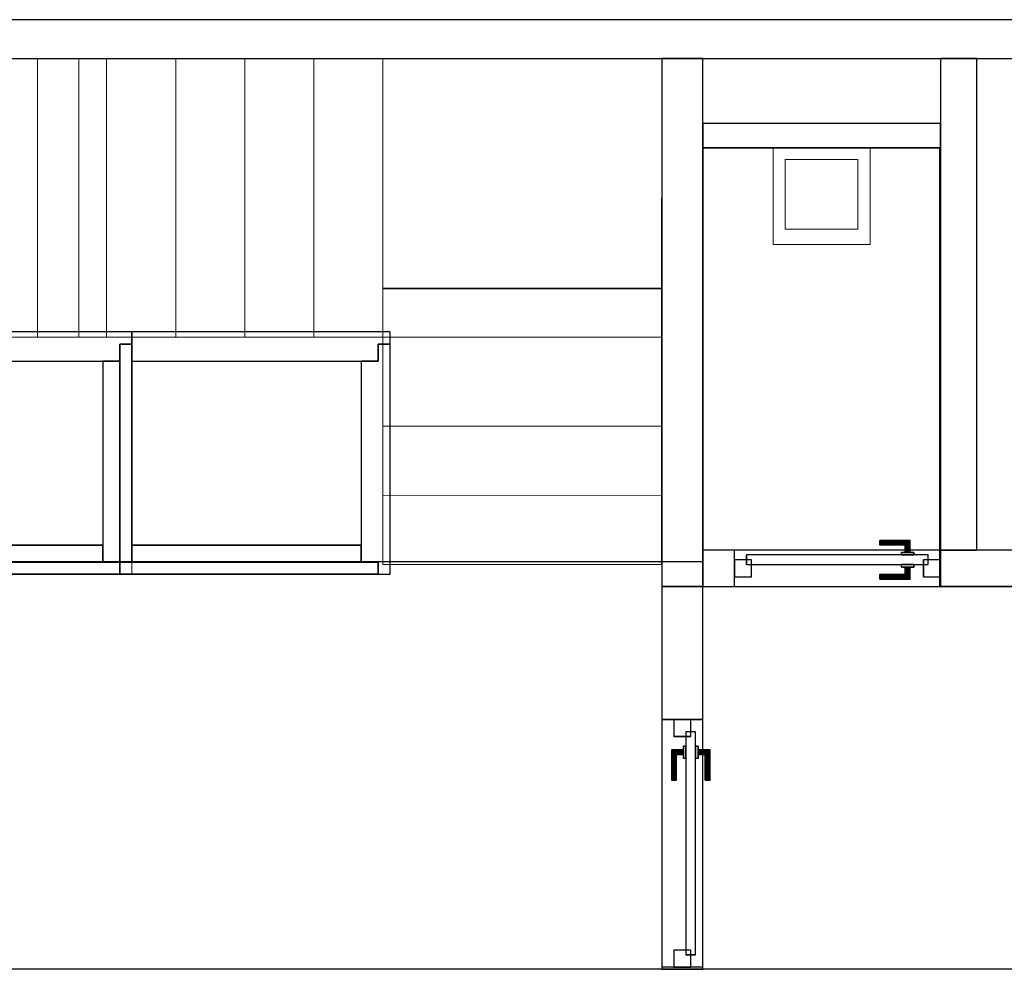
# Model space of a CAD drawing. Header units: metres. Extents: x 397.7 to 427.5, y 12.7 to 28.4.
# Tile 114 of 122: x 413.1 to 417.2, y 24.3 to 28.2. Entities that reach past the tile are written whole.
import ezdxf

# ---------------------------------------------------------------- set-up
doc = ezdxf.new("R2010")
doc.units = ezdxf.units.M
doc.layers.add('01_CARPINTERIA', color=5, linetype='Continuous', lineweight=25, true_color=0x0000ff)
doc.layers.add('01_SUELOS', color=7, linetype='Continuous', lineweight=25, true_color=0x007f00)
for name, color, linetype, lineweight in [('02_MOBILIARIO', 7, 'Continuous', 18), ('A-DETL-____-MBND', 7, 'Continuous', 18), ('A-GENM-____-OTLN', 7, 'Continuous', 18), ('A-WALL-____-MCUT', 7, 'Continuous', 25), ('A-WALL-____-OTLN', 7, 'Continuous', 25), ('S-STRS-____-MCUT', 7, 'Continuous', 18), ('S-STRS-____-OTLN', 7, 'Continuous', 18)]:
    doc.layers.add(name, color=color, linetype=linetype, lineweight=lineweight)

# ---------------------------------------------------------------- blocks, each defined once
blk = doc.blocks.new('Family - LONDR55-XX_ZZ-ARQ-CAA-M3D-Londres55-151201-08_CLI_AIGUA_P5')
at = {"layer": '01_CARPINTERIA', "color": 161, "true_color": 0xaaaaff}
for p, q in [((0.1263, 0.1487), (0.125, 0.15)), ((0.125, 0.15), (0.125, 0.1)), ((0.125, 0.15), (0.1263, 0.1487)), ((0.25, 0.15), (0.125, 0.15)), ((0.13, 0.145), (0.1263, 0.1487)), ((0.1263, 0.1487), (0.1263, 0.1)), ((0.1263, 0.1487), (0.1263, 0.1)), ((0.1263, 0.1487), (0.13, 0.145)), ((0.25, 0.1487), (0.1263, 0.1487)), ((0.25, 0.1487), (0.1263, 0.1487)), ((0.135, 0.14), (0.13, 0.145)), ((0.13, 0.145), (0.13, 0.1)), ((0.13, 0.145), (0.13, 0.1)), ((0.13, 0.145), (0.135, 0.14)), ((0.25, 0.145), (0.13, 0.145)), ((0.25, 0.145), (0.13, 0.145)), ((0.135, 0.1), (0.135, 0.14)), ((0.135, 0.14), (0.135, 0.1)), ((0.135, 0.14), (0.14, 0.135)), ((0.14, 0.135), (0.135, 0.14)), ((0.135, 0.14), (0.25, 0.14)), ((0.25, 0.14), (0.135, 0.14)), ((0.14, 0.135), (0.14, 0.1)), ((0.14, 0.135), (0.1437, 0.1313)), ((0.1437, 0.1313), (0.14, 0.135)), ((0.14, 0.135), (0.14, 0.1)), ((0.25, 0.135), (0.14, 0.135)), ((0.25, 0.135), (0.14, 0.135)), ((0.1437, 0.1313), (0.1437, 0.1)), ((0.1437, 0.1313), (0.145, 0.13)), ((0.145, 0.13), (0.1437, 0.1313)), ((0.1437, 0.1313), (0.1437, 0.1)), ((0.25, 0.1313), (0.1437, 0.1313)), ((0.25, 0.1313), (0.1437, 0.1313)), ((0.145, 0.13), (0.145, 0.1)), ((0.25, 0.13), (0.145, 0.13)), ((0.25, 0.1487), (0.25, 0.15)), ((0.25, 0.15), (0.25, 0.1487)), ((0.25, 0.145), (0.25, 0.1487)), ((0.25, 0.1487), (0.25, 0.145)), ((0.25, 0.145), (0.25, 0.14)), ((0.25, 0.14), (0.25, 0.145)), ((0.25, 0.14), (0.25, 0.135)), ((0.25, 0.135), (0.25, 0.14)), ((0.25, 0.135), (0.25, 0.1313)), ((0.25, 0.1313), (0.25, 0.135)), ((0.25, 0.1313), (0.25, 0.13)), ((0.25, 0.13), (0.25, 0.1313)), ((0.9709, 0.09), (0.05, 0.09)), ((0.05, 0.09), (0.05, 0.05)), ((0.9709, 0.09), (0.05, 0.09)), ((0.05, 0.09), (0.05, 0.05)), ((0.16, 0.1), (0.11, 0.1)), ((0.11, 0.1), (0.16, 0.1)), ((0.11, 0.1), (0.11, 0.09)), ((0.11, 0.09), (0.11, 0.1)), ((0.16, 0.09), (0.11, 0.09)), ((0.11, 0.09), (0.16, 0.09)), ((0.1263, 0.1), (0.125, 0.1)), ((0.125, 0.1), (0.1263, 0.1)), ((0.13, 0.1), (0.1263, 0.1)), ((0.1263, 0.1), (0.13, 0.1)), ((0.135, 0.1), (0.13, 0.1)), ((0.13, 0.1), (0.135, 0.1)), ((0.14, 0.1), (0.135, 0.1)), ((0.135, 0.1), (0.14, 0.1)), ((0.14, 0.1), (0.1437, 0.1)), ((0.1437, 0.1), (0.14, 0.1)), ((0.1437, 0.1), (0.145, 0.1)), ((0.145, 0.1), (0.1437, 0.1)), ((0.16, 0.1), (0.16, 0.09)), ((0.16, 0.1), (0.16, 0.09)), ((0.9709, 0.05), (0.9709, 0.09)), ((0.9709, 0.09), (0.9709, 0.05)), ((0.07, 0.07), (0, 0.07)), ((0, 0.07), (0, 0)), ((0.07, 0.07), (0, 0.07)), ((0, 0.07), (0, 0)), ((0.05, 0.05), (0.9709, 0.05)), ((0.05, 0.05), (0.9709, 0.05)), ((0.07, 0), (0.07, 0.07)), ((0.07, 0.07), (0.07, 0)), ((0.11, 0.05), (0.16, 0.05)), ((0.16, 0.05), (0.11, 0.05)), ((0.11, 0.05), (0.11, 0.04)), ((0.11, 0.04), (0.11, 0.05)), ((0.16, 0.05), (0.16, 0.04)), ((0.16, 0.05), (0.16, 0.04)), ((1.0209, 0.07), (0.9509, 0.07)), ((0.9509, 0.07), (0.9509, 0)), ((1.0209, 0.07), (0.9509, 0.07)), ((0.9509, 0.07), (0.9509, 0)), ((1.0209, 0), (1.0209, 0.07)), ((1.0209, 0.07), (1.0209, 0)), ((0, 0), (0.07, 0)), ((0, 0), (0.07, 0)), ((0.11, 0.04), (0.16, 0.04)), ((0.16, 0.04), (0.11, 0.04)), ((0.1263, 0.04), (0.125, 0.04)), ((0.125, 0.04), (0.1263, 0.04)), ((0.125, 0.04), (0.125, -0.01)), ((0.13, 0.04), (0.1263, 0.04)), ((0.1263, 0.04), (0.13, 0.04)), ((0.1263, 0.04), (0.1263, -0.0087)), ((0.1263, 0.04), (0.1263, -0.0087)), ((0.13, 0.04), (0.135, 0.04)), ((0.135, 0.04), (0.13, 0.04)), ((0.13, 0.04), (0.13, -0.005)), ((0.13, 0.04), (0.13, -0.005)), ((0.135, 0), (0.13, -0.005)), ((0.135, 0.04), (0.14, 0.04)), ((0.14, 0.04), (0.135, 0.04)), ((0.135, 0), (0.135, 0.04)), ((0.135, 0.04), (0.135, 0)), ((0.14, 0.005), (0.135, 0)), ((0.135, 0), (0.14, 0.005)), ((0.25, 0), (0.135, 0)), ((0.135, 0), (0.25, 0)), ((0.14, 0.04), (0.1437, 0.04)), ((0.1437, 0.04), (0.14, 0.04)), ((0.14, 0.04), (0.14, 0.005)), ((0.14, 0.04), (0.14, 0.005)), ((0.1437, 0.0087), (0.14, 0.005)), ((0.14, 0.005), (0.1437, 0.0087)), ((0.14, 0.005), (0.25, 0.005)), ((0.14, 0.005), (0.25, 0.005)), ((0.1437, 0.04), (0.145, 0.04)), ((0.145, 0.04), (0.1437, 0.04)), ((0.1437, 0.04), (0.1437, 0.0087)), ((0.1437, 0.04), (0.1437, 0.0087)), ((0.145, 0.01), (0.1437, 0.0087)), ((0.1437, 0.0087), (0.145, 0.01)), ((0.1437, 0.0087), (0.25, 0.0087)), ((0.1437, 0.0087), (0.25, 0.0087)), ((0.145, 0.04), (0.145, 0.01)), ((0.145, 0.01), (0.25, 0.01)), ((0.25, 0.0087), (0.25, 0.01)), ((0.25, 0.01), (0.25, 0.0087)), ((0.25, 0.005), (0.25, 0.0087)), ((0.25, 0.0087), (0.25, 0.005)), ((0.25, 0.005), (0.25, 0)), ((0.25, 0), (0.25, 0.005)), ((0.25, 0), (0.25, -0.005)), ((0.25, -0.005), (0.25, 0)), ((0.9509, 0), (1.0209, 0)), ((0.9509, 0), (1.0209, 0)), ((0.125, -0.01), (0.1263, -0.0087)), ((0.1263, -0.0087), (0.125, -0.01)), ((0.125, -0.01), (0.25, -0.01)), ((0.1263, -0.0087), (0.13, -0.005)), ((0.13, -0.005), (0.1263, -0.0087)), ((0.1263, -0.0087), (0.25, -0.0087)), ((0.1263, -0.0087), (0.25, -0.0087)), ((0.13, -0.005), (0.135, 0)), ((0.13, -0.005), (0.25, -0.005)), ((0.13, -0.005), (0.25, -0.005)), ((0.25, -0.005), (0.25, -0.0087)), ((0.25, -0.0087), (0.25, -0.005)), ((0.25, -0.0087), (0.25, -0.01)), ((0.25, -0.01), (0.25, -0.0087))]:
    blk.add_line(p, q, dxfattribs=at)
blk = doc.blocks.new('Family - Porta P5-151202-08_CLI_AIGUA_P5')
blk.add_blockref('Family - LONDR55-XX_ZZ-ARQ-CAA-M3D-Londres55-151201-08_CLI_AIGUA_P5', (0, 0))
blk = doc.blocks.new('Family - LONDR55-XX_ZZ-ARQ-CAA-M3D-Londres55-151206-08_CLI_AIGUA_P5')
at = {"layer": '01_CARPINTERIA', "color": 161, "true_color": 0xaaaaff}
for p, q in [((0.6, 0.1487), (0.6, 0.15)), ((0.6, 0.15), (0.6, 0.1487)), ((0.725, 0.15), (0.6, 0.15)), ((0.6, 0.145), (0.6, 0.1487)), ((0.6, 0.1487), (0.6, 0.145)), ((0.7237, 0.1487), (0.6, 0.1487)), ((0.7237, 0.1487), (0.6, 0.1487)), ((0.6, 0.14), (0.6, 0.145)), ((0.6, 0.145), (0.6, 0.14)), ((0.72, 0.145), (0.6, 0.145)), ((0.72, 0.145), (0.6, 0.145)), ((0.6, 0.135), (0.6, 0.14)), ((0.6, 0.14), (0.6, 0.135)), ((0.6, 0.14), (0.715, 0.14)), ((0.715, 0.14), (0.6, 0.14)), ((0.6, 0.135), (0.6, 0.1313)), ((0.6, 0.1313), (0.6, 0.135)), ((0.71, 0.135), (0.6, 0.135)), ((0.71, 0.135), (0.6, 0.135)), ((0.6, 0.1313), (0.6, 0.13)), ((0.6, 0.13), (0.6, 0.1313)), ((0.7063, 0.1313), (0.6, 0.1313)), ((0.7063, 0.1313), (0.6, 0.1313)), ((0.705, 0.13), (0.6, 0.13)), ((0.705, 0.13), (0.7063, 0.1313)), ((0.7063, 0.1313), (0.705, 0.13)), ((0.705, 0.1), (0.705, 0.13)), ((0.7063, 0.1313), (0.71, 0.135)), ((0.71, 0.135), (0.7063, 0.1313)), ((0.7063, 0.1), (0.7063, 0.1313)), ((0.7063, 0.1), (0.7063, 0.1313)), ((0.71, 0.135), (0.715, 0.14)), ((0.715, 0.14), (0.71, 0.135)), ((0.71, 0.1), (0.71, 0.135)), ((0.71, 0.1), (0.71, 0.135)), ((0.72, 0.145), (0.715, 0.14)), ((0.715, 0.14), (0.72, 0.145)), ((0.715, 0.14), (0.715, 0.1)), ((0.715, 0.1), (0.715, 0.14)), ((0.7237, 0.1487), (0.72, 0.145)), ((0.72, 0.145), (0.7237, 0.1487)), ((0.72, 0.1), (0.72, 0.145)), ((0.72, 0.1), (0.72, 0.145)), ((0.725, 0.15), (0.7237, 0.1487)), ((0.7237, 0.1487), (0.725, 0.15)), ((0.7237, 0.1), (0.7237, 0.1487)), ((0.7237, 0.1), (0.7237, 0.1487)), ((0.725, 0.1), (0.725, 0.15)), ((0.8, 0.09), (0.05, 0.09)), ((0.05, 0.09), (0.05, 0.05)), ((0.8, 0.09), (0.05, 0.09)), ((0.05, 0.05), (0.05, 0.09)), ((0.74, 0.1), (0.69, 0.1)), ((0.69, 0.1), (0.74, 0.1)), ((0.69, 0.09), (0.69, 0.1)), ((0.69, 0.09), (0.69, 0.1)), ((0.74, 0.09), (0.69, 0.09)), ((0.69, 0.09), (0.74, 0.09)), ((0.7063, 0.1), (0.705, 0.1)), ((0.705, 0.1), (0.7063, 0.1)), ((0.71, 0.1), (0.7063, 0.1)), ((0.7063, 0.1), (0.71, 0.1)), ((0.715, 0.1), (0.71, 0.1)), ((0.71, 0.1), (0.715, 0.1)), ((0.72, 0.1), (0.715, 0.1)), ((0.715, 0.1), (0.72, 0.1)), ((0.72, 0.1), (0.7237, 0.1)), ((0.7237, 0.1), (0.72, 0.1)), ((0.7237, 0.1), (0.725, 0.1)), ((0.725, 0.1), (0.7237, 0.1)), ((0.74, 0.09), (0.74, 0.1)), ((0.74, 0.1), (0.74, 0.09)), ((0.8, 0.05), (0.8, 0.09)), ((0.8, 0.05), (0.8, 0.09)), ((0.07, 0.07), (0, 0.07)), ((0, 0.07), (0, 0)), ((0.07, 0.07), (0, 0.07)), ((0, 0), (0, 0.07)), ((0.05, 0.05), (0.8, 0.05)), ((0.05, 0.05), (0.8, 0.05)), ((0.07, 0), (0.07, 0.07)), ((0.07, 0), (0.07, 0.07)), ((0.69, 0.05), (0.74, 0.05)), ((0.74, 0.05), (0.69, 0.05)), ((0.69, 0.04), (0.69, 0.05)), ((0.69, 0.04), (0.69, 0.05)), ((0.74, 0.04), (0.74, 0.05)), ((0.74, 0.05), (0.74, 0.04)), ((0.85, 0.07), (0.78, 0.07)), ((0.78, 0.07), (0.78, 0)), ((0.85, 0.07), (0.78, 0.07)), ((0.78, 0), (0.78, 0.07)), ((0.85, 0), (0.85, 0.07)), ((0.85, 0), (0.85, 0.07)), ((0.6, 0.0087), (0.6, 0.01)), ((0.6, 0.01), (0.6, 0.0087)), ((0.6, 0.01), (0.705, 0.01)), ((0.6, 0.005), (0.6, 0.0087)), ((0.6, 0.0087), (0.6, 0.005)), ((0.6, 0.0087), (0.7063, 0.0087)), ((0.6, 0.0087), (0.7063, 0.0087)), ((0.6, 0), (0.6, 0.005)), ((0.6, 0.005), (0.6, 0)), ((0.6, 0.005), (0.71, 0.005)), ((0.6, 0.005), (0.71, 0.005)), ((0.69, 0.04), (0.74, 0.04)), ((0.74, 0.04), (0.69, 0.04)), ((0.7063, 0.04), (0.705, 0.04)), ((0.705, 0.04), (0.7063, 0.04)), ((0.705, 0.01), (0.705, 0.04)), ((0.7063, 0.0087), (0.705, 0.01)), ((0.705, 0.01), (0.7063, 0.0087)), ((0.71, 0.04), (0.7063, 0.04)), ((0.7063, 0.04), (0.71, 0.04)), ((0.7063, 0.0087), (0.7063, 0.04)), ((0.7063, 0.0087), (0.7063, 0.04)), ((0.71, 0.005), (0.7063, 0.0087)), ((0.7063, 0.0087), (0.71, 0.005)), ((0.71, 0.04), (0.715, 0.04)), ((0.715, 0.04), (0.71, 0.04)), ((0.71, 0.005), (0.71, 0.04)), ((0.71, 0.005), (0.71, 0.04)), ((0.715, 0), (0.71, 0.005)), ((0.71, 0.005), (0.715, 0)), ((0.715, 0.04), (0.72, 0.04)), ((0.72, 0.04), (0.715, 0.04)), ((0.715, 0.04), (0.715, 0)), ((0.715, 0), (0.715, 0.04)), ((0.72, 0.04), (0.7237, 0.04)), ((0.7237, 0.04), (0.72, 0.04)), ((0.72, -0.005), (0.72, 0.04)), ((0.72, -0.005), (0.72, 0.04)), ((0.7237, 0.04), (0.725, 0.04)), ((0.725, 0.04), (0.7237, 0.04)), ((0.7237, -0.0087), (0.7237, 0.04)), ((0.7237, -0.0087), (0.7237, 0.04)), ((0.725, -0.01), (0.725, 0.04)), ((0, 0), (0.07, 0)), ((0, 0), (0.07, 0)), ((0.6, -0.005), (0.6, 0)), ((0.6, 0), (0.6, -0.005)), ((0.715, 0), (0.6, 0)), ((0.6, 0), (0.715, 0)), ((0.6, -0.005), (0.6, -0.0087)), ((0.6, -0.0087), (0.6, -0.005)), ((0.6, -0.005), (0.72, -0.005)), ((0.6, -0.005), (0.72, -0.005)), ((0.6, -0.0087), (0.6, -0.01)), ((0.6, -0.01), (0.6, -0.0087)), ((0.6, -0.0087), (0.7237, -0.0087)), ((0.6, -0.0087), (0.7237, -0.0087)), ((0.6, -0.01), (0.725, -0.01)), ((0.715, 0), (0.72, -0.005)), ((0.72, -0.005), (0.715, 0)), ((0.72, -0.005), (0.7237, -0.0087)), ((0.7237, -0.0087), (0.72, -0.005)), ((0.7237, -0.0087), (0.725, -0.01)), ((0.725, -0.01), (0.7237, -0.0087)), ((0.78, 0), (0.85, 0)), ((0.78, 0), (0.85, 0))]:
    blk.add_line(p, q, dxfattribs=at)
blk = doc.blocks.new('Family - Porta P5-151207-08_CLI_AIGUA_P5')
blk.add_blockref('Family - LONDR55-XX_ZZ-ARQ-CAA-M3D-Londres55-151206-08_CLI_AIGUA_P5', (0, 0))
blk = doc.blocks.new('Family - Evans P5-151360-08_CLI_AIGUA_P5')
at = {"layer": 'A-WALL-____-MCUT', "color": 253, "true_color": 0xaaaaaa}
for p, q in [((2.1788, 0.17), (0, 0.17)), ((0, 0.17), (0, 0)), ((2.1788, 0), (2.1788, 0.17)), ((0, 0), (2.1788, 0))]:
    blk.add_line(p, q, dxfattribs=at)
at = {"layer": 'A-WALL-____-OTLN', "color": 253, "true_color": 0xaaaaaa}
for p, q in [((2.1788, 0.17), (0, 0.17)), ((0, 0.17), (0, 0)), ((2.1788, 0), (2.1788, 0.17)), ((0, 0), (2.1788, 0))]:
    blk.add_line(p, q, dxfattribs=at)
at = {"layer": 'A-WALL-____-OTLN', "color": 253, "lineweight": 18, "true_color": 0xaaaaaa}
blk.add_line((0, 0), (2.1788, 0), dxfattribs=at)
blk = doc.blocks.new('Family - Evans P5-151394-08_CLI_AIGUA_P5')
at = {"layer": 'A-WALL-____-MCUT', "color": 253, "true_color": 0xaaaaaa}
for p, q in [((0.13, 0.15), (0, 0.15)), ((0, 0.15), (0, 0)), ((0.13, 0), (0.13, 0.15)), ((0.98, 0.15), (0.98, 0)), ((1.13, 0.15), (0.98, 0.15)), ((1.61, 0.15), (1.13, 0.15)), ((0, 0), (0.13, 0)), ((0.98, 0), (1.61, 0))]:
    blk.add_line(p, q, dxfattribs=at)
at = {"layer": 'A-WALL-____-OTLN', "color": 253, "true_color": 0xaaaaaa}
for p, q in [((0.13, 0.15), (0, 0.15)), ((0, 0.15), (0, 0)), ((0.13, 0), (0.13, 0.15)), ((0.98, 0.15), (0.13, 0.15)), ((0.98, 0.15), (0.13, 0.15)), ((0.98, 0), (0.98, 0.15)), ((1.13, 0.15), (0.98, 0.15)), ((5.06, 0.15), (1.13, 0.15)), ((0, 0), (5.06, 0)), ((0.13, 0), (0.98, 0))]:
    blk.add_line(p, q, dxfattribs=at)
at = {"layer": 'A-WALL-____-OTLN', "color": 253, "lineweight": 18, "true_color": 0xaaaaaa}
blk.add_line((0, 0), (5.06, 0), dxfattribs=at)
blk = doc.blocks.new('Family - Vano porta P5-151400-08_CLI_AIGUA_P5')
at = {"layer": 'A-GENM-____-OTLN', "color": 253, "true_color": 0xaaaaaa}
for p, q in [((416.077, 26.0395), (416.077, 25.8895)), ((416.927, 26.0395), (416.077, 26.0395)), ((416.077, 26.0395), (416.077, 25.8895)), ((416.077, 26.0395), (416.927, 26.0395)), ((416.927, 25.8895), (416.927, 26.0395)), ((416.927, 26.0395), (416.927, 25.8895)), ((416.077, 25.8895), (416.927, 25.8895)), ((416.927, 25.8895), (416.077, 25.8895))]:
    blk.add_line(p, q, dxfattribs=at)
blk = doc.blocks.new('Family - Evans P5-151483-08_CLI_AIGUA_P5')
at = {"layer": 'A-WALL-____-MCUT', "color": 253, "true_color": 0xaaaaaa}
for p, q in [((0.98, 0.1), (0, 0.1)), ((0, 0.1), (0, 0)), ((0.98, 0), (0.98, 0.1)), ((0, 0), (0.98, 0))]:
    blk.add_line(p, q, dxfattribs=at)
at = {"layer": 'A-WALL-____-OTLN', "color": 253, "true_color": 0xaaaaaa}
for p, q in [((0.98, 0.1), (0, 0.1)), ((0, 0.1), (0, 0)), ((0.98, 0), (0.98, 0.1)), ((0, 0), (0.98, 0))]:
    blk.add_line(p, q, dxfattribs=at)
at = {"layer": 'A-WALL-____-OTLN', "color": 253, "lineweight": 18, "true_color": 0xaaaaaa}
blk.add_line((0, 0), (0.98, 0), dxfattribs=at)
blk = doc.blocks.new('Family - Peldaño final-151515-08_CLI_AIGUA_P5')
at = {"layer": 'S-STRS-____-MCUT', "color": 253, "true_color": 0xaaaaaa}
for p, q in [((2.944, 2.0879), (2.5445, 2.0879)), ((2.5445, 2.0879), (2.5445, 0.9379)), ((2.944, 0.9379), (2.944, 2.0879)), ((2.5445, 0.9379), (2.944, 0.9379))]:
    blk.add_line(p, q, dxfattribs=at)
at = {"layer": 'S-STRS-____-OTLN', "color": 253, "true_color": 0xaaaaaa}
for p, q in [((3.799, 2.0879), (2.5445, 2.0879)), ((2.944, 2.0879), (3.229, 2.0879)), ((2.944, 0.9379), (2.944, 2.0879)), ((3.229, 2.0879), (2.944, 2.0879)), ((2.944, 2.0879), (3.229, 2.0879)), ((2.944, 2.0879), (2.944, 0.9379)), ((2.944, 0.9379), (2.944, 2.0879)), ((3.229, 2.0879), (3.514, 2.0879)), ((3.229, 0.9379), (3.229, 2.0879)), ((3.229, 0.9379), (3.229, 2.0879)), ((3.229, 0.9379), (3.229, 2.0879)), ((3.229, 2.0879), (3.229, 0.9379)), ((3.514, 2.0879), (3.229, 2.0879)), ((3.229, 2.0879), (3.514, 2.0879)), ((3.229, 2.0879), (3.229, 0.9379)), ((3.229, 0.9379), (3.229, 2.0879)), ((3.514, 2.0879), (3.799, 2.0879)), ((3.514, 0.9379), (3.514, 2.0879)), ((3.514, 0.9379), (3.514, 2.0879)), ((3.799, 2.0879), (3.514, 2.0879)), ((3.514, 2.0879), (3.799, 2.0879)), ((3.514, 2.0879), (3.514, 0.9379)), ((3.514, 0.9379), (3.514, 2.0879)), ((3.514, 0.9379), (3.514, 2.0879)), ((3.514, 2.0879), (3.514, 0.9379)), ((3.799, 2.0879), (3.799, 0.9379)), ((3.799, 0.9379), (3.799, 2.0879)), ((4.9492, 2.0879), (3.799, 2.0879)), ((3.799, 2.0879), (4.9492, 2.0879)), ((3.799, 2.0879), (3.799, 0.9379)), ((3.799, 0.9379), (3.799, 2.0879)), ((3.799, 0.9379), (3.799, 2.0879)), ((3.799, 2.0879), (3.799, 0.9379)), ((4.9492, 2.0879), (3.799, 2.0879)), ((3.799, 2.0879), (4.9492, 2.0879)), ((3.799, 2.0879), (3.799, 0.9379)), ((3.799, 0.9379), (3.799, 2.0879)), ((4.949, 0.9378), (4.9492, 2.0879)), ((4.9492, 2.0879), (4.949, 0.9378)), ((4.949, 0.9378), (4.9492, 2.0879)), ((4.9492, 2.0879), (4.949, 0.9378)), ((3.7991, 1.1372), (3.7989, 0.0002)), ((3.799, 0.9379), (3.7991, 1.1372)), ((3.7991, 1.1372), (4.9491, 1.1371)), ((4.9489, 0), (4.9491, 1.1371)), ((4.9491, 1.1371), (4.949, 0.9378)), ((2.5445, 0.9379), (3.799, 0.9379)), ((3.229, 0.9379), (2.944, 0.9379)), ((2.944, 0.9379), (3.229, 0.9379)), ((3.229, 0.9379), (2.944, 0.9379)), ((3.514, 0.9379), (3.229, 0.9379)), ((3.229, 0.9379), (3.514, 0.9379)), ((3.514, 0.9379), (3.229, 0.9379)), ((3.799, 0.9379), (3.514, 0.9379)), ((3.514, 0.9379), (3.799, 0.9379)), ((3.799, 0.9379), (3.514, 0.9379)), ((3.799, 0.9379), (4.949, 0.9378)), ((4.949, 0.9378), (3.799, 0.9379)), ((4.949, 0.9378), (3.799, 0.9379)), ((3.799, 0.9379), (4.949, 0.9378)), ((3.799, 0.9379), (3.799, 0.5702)), ((3.799, 0.5702), (3.799, 0.9379)), ((3.799, 0.9379), (4.949, 0.9378)), ((4.949, 0.9378), (3.799, 0.9379)), ((4.949, 0.9378), (3.799, 0.9379)), ((3.799, 0.9379), (3.799, 0.5702)), ((3.799, 0.9379), (4.949, 0.9378)), ((4.949, 0.57), (4.949, 0.9378)), ((4.949, 0.9378), (4.949, 0.57)), ((4.949, 0.57), (4.949, 0.9378)), ((4.949, 0.57), (3.799, 0.5702)), ((3.799, 0.5702), (4.949, 0.57)), ((3.799, 0.5702), (3.799, 0.2852)), ((3.799, 0.2852), (3.799, 0.5702)), ((3.799, 0.5702), (4.949, 0.57)), ((4.949, 0.57), (3.799, 0.5702)), ((3.799, 0.5702), (4.949, 0.57)), ((3.799, 0.5702), (4.949, 0.57)), ((3.799, 0.2852), (3.799, 0.5702)), ((4.949, 0.285), (4.949, 0.57)), ((4.949, 0.57), (4.949, 0.285)), ((4.949, 0.57), (4.949, 0.285)), ((3.7989, 0.0002), (3.799, 0.2852)), ((3.799, 0.2852), (3.7989, 0.0002)), ((3.7989, 0.0002), (3.799, 0.2852)), ((3.799, 0.2852), (4.949, 0.285)), ((4.949, 0.285), (3.799, 0.2852)), ((3.799, 0.2852), (4.949, 0.285)), ((3.799, 0.2852), (4.949, 0.285)), ((4.949, 0.285), (3.799, 0.2852)), ((3.799, 0.2852), (4.949, 0.285)), ((4.949, 0.285), (4.9489, 0)), ((4.9489, 0), (4.949, 0.285)), ((4.949, 0.285), (4.9489, 0)), ((4.9489, 0), (3.7989, 0.0002)), ((3.7989, 0.0002), (4.9489, 0)), ((3.7989, 0.0002), (4.9489, 0)), ((4.9489, 0), (3.7989, 0.0002))]:
    blk.add_line(p, q, dxfattribs=at)
blk = doc.blocks.new('Family - Evans P5-151523-08_CLI_AIGUA_P5')
at = {"layer": 'A-WALL-____-MCUT', "color": 253, "true_color": 0xaaaaaa}
for p, q in [((25.5877, 0.16), (0.0331, 0.16)), ((0, 0), (25.556, 0))]:
    blk.add_line(p, q, dxfattribs=at)
at = {"layer": 'A-WALL-____-OTLN', "color": 253, "true_color": 0xaaaaaa}
for p, q in [((25.5877, 0.16), (0.0331, 0.16)), ((0, 0), (25.556, 0))]:
    blk.add_line(p, q, dxfattribs=at)
at = {"layer": 'A-WALL-____-OTLN', "color": 253, "lineweight": 18, "true_color": 0xaaaaaa}
blk.add_line((0, 0), (25.556, 0), dxfattribs=at)
blk = doc.blocks.new('Family - Evans P5-151594-08_CLI_AIGUA_P5')
at = {"layer": 'A-WALL-____-MCUT', "color": 253, "true_color": 0xaaaaaa}
for p, q in [((0.5498, 0.17), (0, 0.17)), ((0, 0.17), (0, 0)), ((0.5498, 0), (0.5498, 0.17)), ((1.5707, 0.17), (1.5707, 0)), ((1.58, 0.17), (1.5707, 0.17)), ((1.58, 0), (1.58, 0.17)), ((0, 0), (0.5498, 0)), ((1.5707, 0), (1.58, 0))]:
    blk.add_line(p, q, dxfattribs=at)
at = {"layer": 'A-WALL-____-OTLN', "color": 253, "true_color": 0xaaaaaa}
for p, q in [((1.58, 0.17), (0, 0.17)), ((0, 0.17), (0, 0)), ((1.5707, 0.17), (0.5498, 0.17)), ((0.5498, 0.17), (0.5498, 0)), ((1.5707, 0.17), (1.5707, 0)), ((1.58, 0), (1.58, 0.17)), ((0, 0), (1.58, 0)), ((0.5498, 0), (1.5707, 0))]:
    blk.add_line(p, q, dxfattribs=at)
at = {"layer": 'A-WALL-____-OTLN', "color": 253, "lineweight": 18, "true_color": 0xaaaaaa}
blk.add_line((0, 0), (1.58, 0), dxfattribs=at)
blk = doc.blocks.new('Family - Vano porta P5-151596-08_CLI_AIGUA_P5')
at = {"layer": 'A-GENM-____-OTLN', "color": 253, "true_color": 0xaaaaaa}
for p, q in [((415.947, 25.3397), (415.777, 25.3397)), ((415.777, 25.3397), (415.777, 24.3188)), ((415.777, 24.3188), (415.777, 25.3397)), ((415.777, 25.3397), (415.947, 25.3397)), ((415.947, 24.3188), (415.947, 25.3397)), ((415.947, 25.3397), (415.947, 24.3188)), ((415.777, 24.3188), (415.947, 24.3188)), ((415.777, 24.3188), (415.947, 24.3188))]:
    blk.add_line(p, q, dxfattribs=at)
blk = doc.blocks.new('Family - Evans P5-151628-08_CLI_AIGUA_P5')
at = {"layer": 'A-WALL-____-MCUT', "color": 253, "true_color": 0xaaaaaa}
for p, q in [((0, 0.15), (0, 0)), ((2.0288, 0.15), (0, 0.15)), ((2.0288, 0), (2.0288, 0.15)), ((0, 0), (2.0288, 0))]:
    blk.add_line(p, q, dxfattribs=at)
at = {"layer": 'A-WALL-____-OTLN', "color": 253, "true_color": 0xaaaaaa}
for p, q in [((0, 0.15), (0, 0)), ((2.0288, 0.15), (0, 0.15)), ((2.0288, 0), (2.0288, 0.15)), ((0, 0), (2.0288, 0))]:
    blk.add_line(p, q, dxfattribs=at)
at = {"layer": 'A-WALL-____-OTLN', "color": 253, "lineweight": 18, "true_color": 0xaaaaaa}
blk.add_line((0, 0), (2.0288, 0), dxfattribs=at)
blk = doc.blocks.new('Family - Abocador P5-151706-08_CLI_AIGUA_P5')
at = {"layer": 'A-DETL-____-MBND', "color": 253, "true_color": 0xaaaaaa}
for p, q in [((0, 0.4), (0.4, 0.4)), ((0, 0), (0, 0.4)), ((0, 0.4), (0.4, 0.4)), ((0, 0), (0, 0.4)), ((0.4, 0.4), (0.4, 0)), ((0.4, 0.4), (0.4, 0)), ((0.05, 0.35), (0.05, 0.0629)), ((0.05, 0.0629), (0.05, 0.35)), ((0.35, 0.35), (0.05, 0.35)), ((0.05, 0.35), (0.35, 0.35)), ((0.35, 0.0629), (0.35, 0.35)), ((0.35, 0.0629), (0.35, 0.35)), ((0.05, 0.0629), (0.35, 0.0629)), ((0.35, 0.0629), (0.05, 0.0629)), ((0.4, 0), (0, 0)), ((0.4, 0), (0, 0))]:
    blk.add_line(p, q, dxfattribs=at)
blk = doc.blocks.new('Family - Paviment P5-151720-08_CLI_AIGUA_P5')
at = {"layer": '01_SUELOS', "color": 9, "true_color": 0xaad4aa}
for p, q in [((17.6518, 14.5888), (17.6518, 12.8815)), ((17.6518, 12.8815), (17.6518, 14.5888)), ((18.6295, 14.5888), (17.6518, 14.5888)), ((17.6518, 14.5888), (18.6295, 14.5888)), ((18.6295, 12.7788), (18.6295, 14.5888)), ((18.6295, 14.5888), (18.6295, 12.7788)), ((17.6518, 12.8815), (12.3818, 12.8788)), ((12.3818, 12.8788), (17.6518, 12.8815)), ((22.8618, 12.7788), (18.6295, 12.7788)), ((18.6295, 12.7788), (22.8618, 12.7788))]:
    blk.add_line(p, q, dxfattribs=at)
blk = doc.blocks.new('Family - Evans P5-151722-08_CLI_AIGUA_P5')
at = {"layer": 'A-WALL-____-MCUT', "color": 253, "true_color": 0xaaaaaa}
blk.add_line((0, 0), (5.34, 0), dxfattribs=at)
at = {"layer": 'A-WALL-____-OTLN', "color": 253, "true_color": 0xaaaaaa}
blk.add_line((0, 0), (6.62, 0), dxfattribs=at)
at = {"layer": 'A-WALL-____-OTLN', "color": 253, "lineweight": 18, "true_color": 0xaaaaaa}
blk.add_line((0, 0), (6.62, 0), dxfattribs=at)
blk = doc.blocks.new('Family - Escala P4-154404-08_CLI_AIGUA_P5')
at = {"layer": 'S-STRS-____-OTLN', "color": 253, "true_color": 0xaaaaaa}
for p, q in [((3.7989, 2.0879), (0.9489, 2.0879)), ((3.7989, 2.0879), (0.9489, 2.0879)), ((2.374, 2.0879), (2.089, 2.0879)), ((2.089, 2.0879), (2.374, 2.0879)), ((2.089, 2.0879), (2.374, 2.0879)), ((2.374, 2.0879), (2.089, 2.0879)), ((2.659, 2.0879), (2.374, 2.0879)), ((2.374, 2.0879), (2.659, 2.0879)), ((2.374, 2.0879), (2.374, 0.9379)), ((2.374, 0.9379), (2.374, 2.0879)), ((2.374, 0.9379), (2.374, 2.0879)), ((2.374, 2.0879), (2.374, 0.9379)), ((2.374, 2.0879), (2.659, 2.0879)), ((2.374, 2.0879), (2.374, 0.9379)), ((2.374, 2.0879), (2.374, 0.9379)), ((2.374, 2.0879), (2.374, 0.9379)), ((2.659, 2.0879), (2.374, 2.0879)), ((2.374, 2.0879), (2.374, 0.9379)), ((2.659, 0.9379), (2.659, 2.0879)), ((2.659, 2.0879), (2.659, 0.9379)), ((2.944, 2.0879), (2.659, 2.0879)), ((2.659, 2.0879), (2.944, 2.0879)), ((2.659, 2.0879), (2.659, 0.9379)), ((2.659, 0.9379), (2.659, 2.0879)), ((2.659, 2.0879), (2.944, 2.0879)), ((2.659, 2.0879), (2.659, 0.9379)), ((2.659, 2.0879), (2.659, 0.9379)), ((2.659, 2.0879), (2.659, 0.9379)), ((2.944, 2.0879), (2.659, 2.0879)), ((2.659, 2.0879), (2.659, 0.9379)), ((3.229, 2.0879), (2.944, 2.0879)), ((2.944, 2.0879), (3.229, 2.0879)), ((2.944, 2.0879), (2.944, 0.9379)), ((2.944, 0.9379), (2.944, 2.0879)), ((2.944, 0.9379), (2.944, 2.0879)), ((2.944, 2.0879), (2.944, 0.9379)), ((2.944, 2.0879), (3.229, 2.0879)), ((2.944, 2.0879), (2.944, 0.9379)), ((2.944, 2.0879), (2.944, 0.9379)), ((2.944, 2.0879), (2.944, 0.9379)), ((3.229, 2.0879), (2.944, 2.0879)), ((2.944, 2.0879), (2.944, 0.9379)), ((3.229, 0.9379), (3.229, 2.0879)), ((3.229, 2.0879), (3.229, 0.9379)), ((3.514, 2.0879), (3.229, 2.0879)), ((3.229, 2.0879), (3.514, 2.0879)), ((3.229, 2.0879), (3.229, 0.9379)), ((3.229, 0.9379), (3.229, 2.0879)), ((3.229, 2.0879), (3.514, 2.0879)), ((3.229, 2.0879), (3.229, 0.9379)), ((3.229, 2.0879), (3.229, 0.9379)), ((3.229, 2.0879), (3.229, 0.9379)), ((3.514, 2.0879), (3.229, 2.0879)), ((3.229, 2.0879), (3.229, 0.9379)), ((3.799, 2.0879), (3.514, 2.0879)), ((3.514, 2.0879), (3.799, 2.0879)), ((3.514, 2.0879), (3.514, 0.9379)), ((3.514, 0.9379), (3.514, 2.0879)), ((3.514, 0.9379), (3.514, 2.0879)), ((3.514, 2.0879), (3.514, 0.9379)), ((3.799, 2.0879), (3.514, 2.0879)), ((3.514, 2.0879), (3.514, 0.9379)), ((3.514, 2.0879), (3.514, 0.9379)), ((3.514, 2.0879), (3.514, 0.9379)), ((3.799, 2.0879), (3.514, 2.0879)), ((3.514, 2.0879), (3.514, 0.9379)), ((3.799, 2.0879), (3.7989, 2.0879)), ((3.7989, 2.0879), (3.799, 2.0879)), ((3.7989, 2.0879), (3.7989, 0.9379)), ((3.7989, 0.9379), (3.7989, 2.0879)), ((4.9492, 2.0879), (3.799, 2.0879)), ((3.799, 2.0879), (4.9492, 2.0879)), ((3.799, 2.0879), (3.799, 0.9379)), ((3.799, 0.9379), (3.799, 2.0879)), ((4.9492, 2.0879), (3.799, 2.0879)), ((3.799, 2.0879), (4.9492, 2.0879)), ((3.799, 2.0879), (3.799, 0.9379)), ((3.799, 0.9379), (3.799, 2.0879)), ((3.799, 0.9379), (3.799, 2.0879)), ((3.799, 2.0879), (3.799, 0.9379)), ((3.799, 2.0879), (3.799, 0.9379)), ((3.799, 2.0879), (3.799, 0.9379)), ((3.799, 2.0879), (3.799, 0.9379)), ((3.799, 2.0879), (3.799, 0.9379)), ((4.949, 0.9378), (4.9492, 2.0879)), ((4.9492, 2.0879), (4.949, 0.9378)), ((4.949, 0.9378), (4.9492, 2.0879)), ((4.9492, 2.0879), (4.949, 0.9378)), ((3.7991, 1.1403), (3.7989, 0.0002)), ((3.799, 0.9379), (3.7991, 1.1403)), ((3.7991, 1.1403), (4.9491, 1.1401)), ((4.9489, 0), (4.9491, 1.1401)), ((4.9491, 1.1401), (4.949, 0.9378)), ((3.7989, 0.9379), (0.9489, 0.9379)), ((3.7989, 0.9379), (0.9489, 0.9379)), ((2.089, 0.9379), (2.374, 0.9379)), ((2.374, 0.9379), (2.089, 0.9379)), ((2.089, 0.9379), (2.374, 0.9379)), ((2.374, 0.9379), (2.089, 0.9379)), ((2.374, 0.9379), (2.659, 0.9379)), ((2.659, 0.9379), (2.374, 0.9379)), ((2.659, 0.9379), (2.374, 0.9379)), ((2.659, 0.9379), (2.374, 0.9379)), ((2.659, 0.9379), (2.944, 0.9379)), ((2.944, 0.9379), (2.659, 0.9379)), ((2.944, 0.9379), (2.659, 0.9379)), ((2.944, 0.9379), (2.659, 0.9379)), ((2.944, 0.9379), (3.229, 0.9379)), ((3.229, 0.9379), (2.944, 0.9379)), ((2.944, 0.9379), (3.229, 0.9379)), ((3.229, 0.9379), (2.944, 0.9379)), ((3.229, 0.9379), (3.514, 0.9379)), ((3.514, 0.9379), (3.229, 0.9379)), ((3.229, 0.9379), (3.514, 0.9379)), ((3.514, 0.9379), (3.229, 0.9379)), ((3.514, 0.9379), (3.799, 0.9379)), ((3.799, 0.9379), (3.514, 0.9379)), ((3.514, 0.9379), (3.799, 0.9379)), ((3.799, 0.9379), (3.514, 0.9379)), ((3.7989, 0.9379), (3.799, 0.9379)), ((3.7989, 0.9379), (3.799, 0.9379)), ((3.799, 0.9379), (4.949, 0.9378)), ((4.949, 0.9378), (3.799, 0.9379)), ((4.949, 0.9378), (3.799, 0.9379)), ((3.799, 0.9379), (3.799, 0.5702)), ((3.799, 0.9379), (4.949, 0.9378)), ((3.799, 0.9379), (4.949, 0.9378)), ((4.949, 0.9378), (3.799, 0.9379)), ((4.949, 0.9378), (3.799, 0.9379)), ((3.799, 0.9379), (4.949, 0.9378)), ((3.799, 0.9379), (3.799, 0.5702)), ((3.799, 0.5702), (3.799, 0.9379)), ((4.949, 0.57), (4.949, 0.9378)), ((4.949, 0.57), (4.949, 0.9378)), ((4.949, 0.9378), (4.949, 0.57)), ((3.799, 0.5702), (4.949, 0.57)), ((3.799, 0.5702), (4.949, 0.57)), ((3.799, 0.2852), (3.799, 0.5702)), ((3.799, 0.5702), (4.949, 0.57)), ((4.949, 0.57), (3.799, 0.5702)), ((4.949, 0.57), (3.799, 0.5702)), ((3.799, 0.5702), (4.949, 0.57)), ((3.799, 0.5702), (3.799, 0.2852)), ((3.799, 0.2852), (3.799, 0.5702)), ((4.949, 0.57), (4.949, 0.285)), ((4.949, 0.285), (4.949, 0.57)), ((4.949, 0.57), (4.949, 0.285)), ((3.7989, 0.0002), (3.799, 0.2852)), ((3.799, 0.2852), (3.7989, 0.0002)), ((3.7989, 0.0002), (3.799, 0.2852)), ((3.799, 0.2852), (4.949, 0.285)), ((3.799, 0.2852), (4.949, 0.285)), ((4.949, 0.285), (3.799, 0.2852)), ((3.799, 0.2852), (4.949, 0.285)), ((3.799, 0.2852), (4.949, 0.285)), ((4.949, 0.285), (3.799, 0.2852)), ((4.949, 0.285), (4.9489, 0)), ((4.9489, 0), (4.949, 0.285)), ((4.949, 0.285), (4.9489, 0)), ((4.9489, 0), (3.7989, 0.0002)), ((3.7989, 0.0002), (4.9489, 0)), ((3.7989, 0.0002), (4.9489, 0)), ((4.9489, 0), (3.7989, 0.0002))]:
    blk.add_line(p, q, dxfattribs=at)
blk = doc.blocks.new('Family - Envans PB-155415-08_CLI_AIGUA_P5')
at = {"layer": 'A-WALL-____-MCUT', "color": 253, "true_color": 0xaaaaaa}
for p, q in [((0.9849, 0.12), (0.05, 0.12)), ((0.05, 0.12), (0.05, 0.05)), ((0.9849, 0.05), (0.9849, 0.12)), ((1.4949, 0.12), (1.1049, 0.12)), ((1.1049, 0.12), (1.1049, 0.05)), ((1.4949, 0.05), (1.4949, 0.12)), ((0, 0.05), (0, 0)), ((0.05, 0.05), (0, 0.05)), ((1.1049, 0.05), (0.9849, 0.05)), ((1.5649, 0.05), (1.4949, 0.05)), ((1.5649, 0), (1.5649, 0.05)), ((0, 0), (1.5649, 0))]:
    blk.add_line(p, q, dxfattribs=at)
at = {"layer": 'A-WALL-____-OTLN', "color": 253, "true_color": 0xaaaaaa}
for p, q in [((0.05, 0.12), (0.05, 0.05)), ((0.9849, 0.12), (0.05, 0.12)), ((0.9849, 0.05), (0.9849, 0.12)), ((1.1049, 0.12), (1.1049, 0.05)), ((1.4949, 0.12), (1.1049, 0.12)), ((1.4949, 0.05), (1.4949, 0.12)), ((0, 0.05), (0, 0)), ((0.05, 0.05), (0, 0.05)), ((1.1049, 0.05), (0.9849, 0.05)), ((1.5649, 0.05), (1.4949, 0.05)), ((1.5649, 0), (1.5649, 0.05)), ((0, 0), (1.5649, 0))]:
    blk.add_line(p, q, dxfattribs=at)
at = {"layer": 'A-WALL-____-OTLN', "color": 253, "lineweight": 18, "true_color": 0xaaaaaa}
blk.add_line((0, 0), (1.6149, 0), dxfattribs=at)
blk = doc.blocks.new('Family - Envans PB-155440-08_CLI_AIGUA_P5')
at = {"layer": 'A-WALL-____-MCUT', "color": 253, "true_color": 0xaaaaaa}
for p, q in [((0.83, 0.12), (0, 0.12)), ((0, 0.12), (0, 0.05)), ((0.83, 0.05), (0.83, 0.12)), ((0, 0.05), (0, 0)), ((0.9, 0.05), (0, 0.05)), ((0, 0.05), (0.83, 0.05)), ((0.9, 0), (0.9, 0.05)), ((0, 0), (0.9, 0))]:
    blk.add_line(p, q, dxfattribs=at)
at = {"layer": 'A-WALL-____-OTLN', "color": 253, "true_color": 0xaaaaaa}
for p, q in [((0.83, 0.12), (0, 0.12)), ((0, 0.12), (0, 0.05)), ((0.83, 0.05), (0.83, 0.12)), ((0, 0.05), (0, 0)), ((0, 0.05), (0.9, 0.05)), ((0, 0.05), (0.83, 0.05)), ((0.9, 0.05), (0.9, 0)), ((0.9, 0), (0, 0))]:
    blk.add_line(p, q, dxfattribs=at)
at = {"layer": 'A-WALL-____-OTLN', "color": 253, "lineweight": 18, "true_color": 0xaaaaaa}
blk.add_line((-0.05, 0), (0.9, 0), dxfattribs=at)
blk = doc.blocks.new('Family - Envans PB-155580-08_CLI_AIGUA_P5')
at = {"layer": 'A-WALL-____-MCUT', "color": 253, "true_color": 0xaaaaaa}
for p, q in [((1.4449, 0.12), (0.07, 0.12)), ((0.07, 0.12), (0.07, 0.05)), ((1.4449, 0.05), (1.4449, 0.12)), ((0, 0.05), (0, 0)), ((1.5149, 0.05), (0, 0.05)), ((0.07, 0.05), (1.4449, 0.05)), ((1.5149, 0), (1.5149, 0.05)), ((0, 0), (1.5149, 0))]:
    blk.add_line(p, q, dxfattribs=at)
at = {"layer": 'A-WALL-____-OTLN', "color": 253, "true_color": 0xaaaaaa}
for p, q in [((0.07, 0.05), (0.07, 0.12)), ((0.07, 0.12), (1.4449, 0.12)), ((1.4449, 0.12), (1.4449, 0.05)), ((0, 0.05), (1.5149, 0.05)), ((0, 0), (0, 0.05)), ((1.4449, 0.05), (0.07, 0.05)), ((1.5149, 0.05), (1.5149, 0)), ((1.5149, 0), (0, 0))]:
    blk.add_line(p, q, dxfattribs=at)
at = {"layer": 'A-WALL-____-OTLN', "color": 253, "lineweight": 18, "true_color": 0xaaaaaa}
blk.add_line((0, 0), (1.5149, 0), dxfattribs=at)
blk = doc.blocks.new('Family - Envans PB-155632-08_CLI_AIGUA_P5')
at = {"layer": 'A-WALL-____-MCUT', "color": 253, "true_color": 0xaaaaaa}
for p, q in [((1.0656, 0.12), (0.05, 0.12)), ((0.05, 0.12), (0.05, 0.05)), ((1.0656, 0), (1.0656, 0.12)), ((0.05, 0.05), (0, 0.05)), ((0, 0.05), (0, 0)), ((0, 0), (1.0656, 0))]:
    blk.add_line(p, q, dxfattribs=at)
at = {"layer": 'A-WALL-____-OTLN', "color": 253, "true_color": 0xaaaaaa}
for p, q in [((1.0656, 0.12), (0.05, 0.12)), ((0.05, 0.12), (0.05, 0.05)), ((1.0656, 0), (1.0656, 0.12)), ((0, 0.05), (0, 0)), ((0.05, 0.05), (0, 0.05)), ((0, 0), (1.0656, 0))]:
    blk.add_line(p, q, dxfattribs=at)
at = {"layer": 'A-WALL-____-OTLN', "color": 253, "lineweight": 18, "true_color": 0xaaaaaa}
blk.add_line((0, 0), (1.0656, 0), dxfattribs=at)
blk = doc.blocks.new('Family - Envans PB-155780-08_CLI_AIGUA_P5')
at = {"layer": 'A-WALL-____-MCUT', "color": 253, "true_color": 0xaaaaaa}
for p, q in [((0.88, 0.12), (0.05, 0.12)), ((0.05, 0.12), (0.05, 0.05)), ((0.88, 0.05), (0.88, 0.12)), ((0, 0.05), (0, 0)), ((0.05, 0.05), (0, 0.05)), ((0.95, 0.05), (0.88, 0.05)), ((0.95, 0), (0.95, 0.05)), ((0, 0), (0.95, 0))]:
    blk.add_line(p, q, dxfattribs=at)
at = {"layer": 'A-WALL-____-OTLN', "color": 253, "true_color": 0xaaaaaa}
for p, q in [((0.05, 0.12), (0.05, 0.05)), ((0.88, 0.12), (0.05, 0.12)), ((0.88, 0.05), (0.88, 0.12)), ((0, 0.05), (0, 0)), ((0.05, 0.05), (0, 0.05)), ((0.95, 0.05), (0.88, 0.05)), ((0.95, 0), (0.95, 0.05)), ((0, 0), (0.95, 0))]:
    blk.add_line(p, q, dxfattribs=at)
at = {"layer": 'A-WALL-____-OTLN', "color": 253, "lineweight": 18, "true_color": 0xaaaaaa}
blk.add_line((0, 0), (1, 0), dxfattribs=at)
blk = doc.blocks.new('Family - Envans PB-155889-08_CLI_AIGUA_P5')
at = {"layer": 'A-WALL-____-MCUT', "color": 253, "true_color": 0xaaaaaa}
for p, q in [((0.9956, 0.12), (0.05, 0.12)), ((0.05, 0.12), (0.05, 0.05)), ((0.9956, 0.05), (0.9956, 0.12)), ((0, 0.05), (0, 0)), ((1.0656, 0.05), (0, 0.05)), ((0.05, 0.05), (0.9956, 0.05)), ((1.0656, 0), (1.0656, 0.05)), ((0, 0), (1.0656, 0))]:
    blk.add_line(p, q, dxfattribs=at)
at = {"layer": 'A-WALL-____-OTLN', "color": 253, "true_color": 0xaaaaaa}
for p, q in [((0.05, 0.05), (0.05, 0.12)), ((0.05, 0.12), (0.9956, 0.12)), ((0.9956, 0.12), (0.9956, 0.05)), ((0, 0.05), (1.0656, 0.05)), ((0, 0), (0, 0.05)), ((0.9956, 0.05), (0.05, 0.05)), ((1.0656, 0.05), (1.0656, 0)), ((1.0656, 0), (0, 0))]:
    blk.add_line(p, q, dxfattribs=at)
at = {"layer": 'A-WALL-____-OTLN', "color": 253, "lineweight": 18, "true_color": 0xaaaaaa}
blk.add_line((0.05, 0), (1.0656, 0), dxfattribs=at)
blk = doc.blocks.new('LONDR55-XX_ZZ-ARQ-CAA-M3D-Londres55_ifc-1-08_CLI_AIGUA_P5')
at = {"layer": '01_CARPINTERIA', "color": 253, "lineweight": 18, "true_color": 0xaaaaaa}
blk.add_blockref('Family - Porta P5-151207-08_CLI_AIGUA_P5', (416.077, 25.9295), dxfattribs=at)
at = {"layer": '01_CARPINTERIA', "color": 253, "lineweight": 18, "true_color": 0xaaaaaa, "rotation": 270}
blk.add_blockref('Family - Porta P5-151202-08_CLI_AIGUA_P5', (415.827, 25.3397), dxfattribs=at)
at = {"layer": '01_SUELOS', "color": 253, "lineweight": 18, "true_color": 0xaaaaaa}
blk.add_blockref('Family - Paviment P5-151720-08_CLI_AIGUA_P5', (398.2952, 13.1106), dxfattribs=at)
at = {"layer": '02_MOBILIARIO', "color": 253, "lineweight": 18, "true_color": 0xaaaaaa}
blk.add_blockref('Family - Abocador P5-151706-08_CLI_AIGUA_P5', (416.2369, 27.3008), dxfattribs=at)
at = {"layer": 'A-GENM-____-OTLN', "color": 253, "lineweight": 18, "true_color": 0xaaaaaa}
for name in ['Family - Vano porta P5-151400-08_CLI_AIGUA_P5', 'Family - Vano porta P5-151596-08_CLI_AIGUA_P5']:
    blk.add_blockref(name, (0, 0), dxfattribs=at)
at = {"layer": 'A-WALL-____-OTLN', "color": 253, "lineweight": 18, "true_color": 0xaaaaaa}
for name, p, rotation in [('Family - Evans P5-151523-08_CLI_AIGUA_P5', (426.8464, 28.2282), 180), ('Family - Evans P5-151360-08_CLI_AIGUA_P5', (415.777, 28.0682), 270), ('Family - Evans P5-151628-08_CLI_AIGUA_P5', (417.077, 26.0395), 90), ('Family - Envans PB-155415-08_CLI_AIGUA_P5', (413.5914, 26.9396), 180), ('Family - Envans PB-155632-08_CLI_AIGUA_P5', (414.6569, 26.9396), 180), ('Family - Envans PB-155780-08_CLI_AIGUA_P5', (414.6569, 25.9396), 90), ('Family - Envans PB-155440-08_CLI_AIGUA_P5', (413.5914, 25.9896), 90), ('Family - Evans P5-151594-08_CLI_AIGUA_P5', (415.777, 25.8895), 270), ('Family - Evans P5-151722-08_CLI_AIGUA_P5', (417.447, 24.3095), 180)]:
    blk.add_blockref(name, p, dxfattribs=dict(at, rotation=rotation))
for name, p in [('Family - Evans P5-151483-08_CLI_AIGUA_P5', (415.947, 27.6995)), ('Family - Envans PB-155580-08_CLI_AIGUA_P5', (412.0264, 25.9396)), ('Family - Envans PB-155889-08_CLI_AIGUA_P5', (413.5414, 25.9396)), ('Family - Evans P5-151394-08_CLI_AIGUA_P5', (415.947, 25.8895))]:
    blk.add_blockref(name, p, dxfattribs=at)
at = {"layer": 'S-STRS-____-OTLN', "color": 253, "lineweight": 18, "true_color": 0xaaaaaa}
for name in ['Family - Escala P4-154404-08_CLI_AIGUA_P5', 'Family - Peldaño final-151515-08_CLI_AIGUA_P5']:
    blk.add_blockref(name, (410.8278, 25.9803), dxfattribs=at)

msp = doc.modelspace()

# ---------------------------------------------------------------- block references
at = {"lineweight": 5}
msp.add_blockref('LONDR55-XX_ZZ-ARQ-CAA-M3D-Londres55_ifc-1-08_CLI_AIGUA_P5', (0, 0), dxfattribs=at)

doc.saveas('drawing.dxf')
